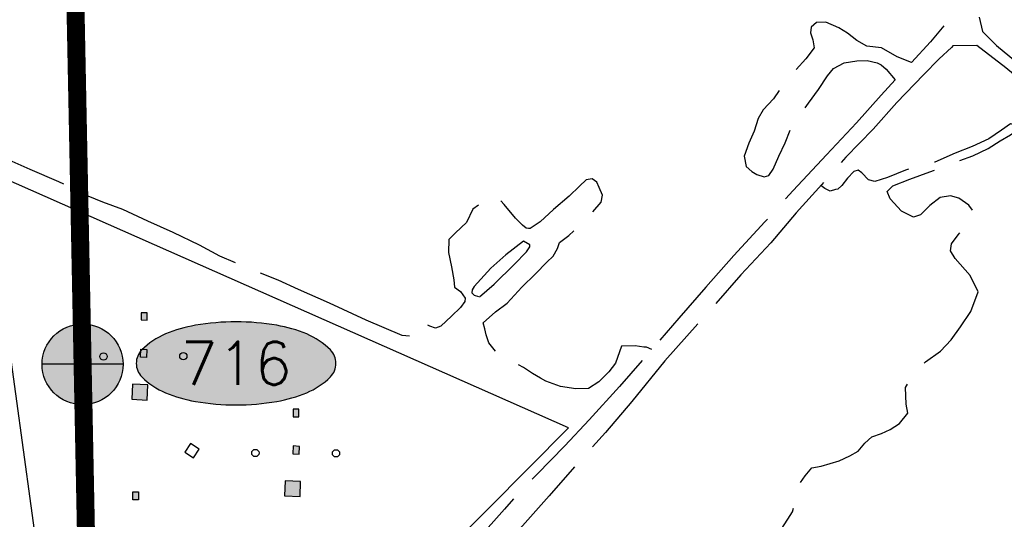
# Model space of a CAD drawing. Header units: feet. Extents: x 30669 to 99318, y 4696 to 26220.
# Tile 48 of 128: x 78664 to 79757, y 17162 to 17718. Entities that reach past the tile are written whole.
import ezdxf
from ezdxf.enums import TextEntityAlignment as Align

# ---------------------------------------------------------------- set-up
doc = ezdxf.new("R2010")
doc.units = ezdxf.units.FT
doc.header["$LTSCALE"] = 600
doc.header["$MEASUREMENT"] = 0
doc.linetypes.add('2_DASH2', pattern=[1.2500000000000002, 1, -0.05, 0.05, -0.05, 0.05, -0.05])
doc.linetypes.add('AERO5', pattern=[0.35, 0.3, -0.05])
doc.layers.get('0').update_dxf_attribs({"linetype": 'CONTINUOUS'})
for name, color, linetype in [('ALAImisc', 253, 'CONTINUOUS'), ('ELIF', 253, 'CONTINUOUS'), ('ELIST', 2, 'CONTINUOUS'), ('ELIST-H', 2, 'CONTINUOUS'), ('ELRGOV', 1, 'CONTINUOUS'), ('ELRP-AirportBoundary', 4, '2_DASH2'), ('ELYSC', 251, 'CONTINUOUS'), ('ELYSU', 251, 'CONTINUOUS'), ('EMASK', 155, 'CONTINUOUS'), ('ESRP', 2, 'CONTINUOUS')]:
    doc.layers.add(name, color=color, linetype=linetype)
doc.styles.add('L80', font='simplex', dxfattribs={"height": 48})

# ---------------------------------------------------------------- blocks, each defined once
blk = doc.blocks.new('MISC-OBJECT')
blk.add_circle((0, 0), 0.5400000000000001)
blk = doc.blocks.new('Ovalid')
at = {"layer": 'EMASK'}
h = blk.add_hatch(color=256, dxfattribs=at)
edge = h.paths.add_edge_path()
edge.add_arc((0.1493179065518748, 0), 0.0354820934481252, 0, 44.83083950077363)
edge.add_arc((0.0787616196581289, -0.0701408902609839), 0.1349704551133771, 44.83083950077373, 67.38013505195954)
edge.add_arc((0.0313269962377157, -0.1839839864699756), 0.2583004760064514, 67.38013505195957, 80.20784530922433)
edge.add_arc((-1e-16, -0.3654961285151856), 0.4424961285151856, 80.2078453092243, 89.99999999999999)
edge.add_arc((-1e-16, -0.365496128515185), 0.4424961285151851, 89.99999999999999, 99.79215469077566)
edge.add_arc((-0.0313269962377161, -0.1839839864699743), 0.25830047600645, 99.79215469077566, 112.6198649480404)
edge.add_arc((-0.0787616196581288, -0.0701408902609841), 0.1349704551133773, 112.6198649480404, 135.1691604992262)
edge.add_arc((-0.1493179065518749, 0), 0.0354820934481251, 135.1691604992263, 180.0000000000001)
edge.add_arc((-0.1493179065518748, 0), 0.0354820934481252, 180, 224.8308395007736)
edge.add_arc((-0.0787616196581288, 0.0701408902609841), 0.1349704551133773, 224.8308395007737, 247.3801350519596)
edge.add_arc((-0.0313269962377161, 0.1839839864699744), 0.2583004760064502, 247.3801350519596, 260.2078453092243)
edge.add_arc((1e-16, 0.3654961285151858), 0.4424961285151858, 260.2078453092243, 270)
edge.add_arc((1e-16, 0.3654961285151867), 0.4424961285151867, 270, 279.7921546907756)
edge.add_arc((0.0313269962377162, 0.1839839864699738), 0.2583004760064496, 279.7921546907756, 292.6198649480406)
edge.add_arc((0.0787616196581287, 0.0701408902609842), 0.1349704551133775, 292.6198649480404, 315.1691604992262)
edge.add_arc((0.1493179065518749, -1e-16), 0.0354820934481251, 315.1691604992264, 360.0000000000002)
blk.add_lwpolyline([(0.1848, 0, 0.1981451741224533), (0.1744815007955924, 0.0250154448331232, 0.0987085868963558), (0.130673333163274, 0.0544472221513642, 0.0560299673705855), (0.0752573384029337, 0.070553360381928, 0.0427523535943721), (0, 0.077, 0.0427523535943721), (-0.0752573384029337, 0.070553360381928, 0.0560299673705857), (-0.1306733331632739, 0.0544472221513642, 0.0987085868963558), (-0.1744815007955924, 0.0250154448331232, 0.1981451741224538), (-0.1848, 0, 0.1981451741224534), (-0.1744815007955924, -0.0250154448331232, 0.0987085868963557), (-0.130673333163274, -0.0544472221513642, 0.0560299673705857), (-0.0752573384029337, -0.070553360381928, 0.0427523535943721), (0, -0.077, 0.042752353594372), (0.0752573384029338, -0.070553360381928, 0.0560299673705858), (0.1306733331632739, -0.0544472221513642, 0.0987085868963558), (0.1744815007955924, -0.0250154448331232, 0.1981451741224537)], format="xyb", close=True)
at = {"style": 'L80'}
blk.add_attdef('ID', text='', height=0.08, dxfattribs=at).set_placement((0, 0), align=Align.MIDDLE)
blk = doc.blocks.new('FND-PRIMARY')
at = {"layer": 'EMASK', "linetype": 'ByBlock'}
h = blk.add_hatch(color=256, dxfattribs=at)
edge = h.paths.add_edge_path()
edge.add_arc((0, 0), 0.075, 0, 360)
at = {"layer": 'ESRP'}
for p, q in [((0, 0.0750000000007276), (0, -0.0750000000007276)), ((0.0749999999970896, 0), (-0.0749999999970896, 0))]:
    blk.add_line(p, q, dxfattribs=at)
at = {"layer": 'ESRP', "color": 0, "linetype": 'ByBlock'}
blk.add_circle((0, 0), 0.075, dxfattribs=at)

msp = doc.modelspace()

# ---------------------------------------------------------------- hatches: boundary and pattern name
at = {"layer": 'ELIST-H'}
h = msp.add_hatch(color=256, dxfattribs=at)
h.paths.add_polyline_path([(80251.69420450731, 22785.74721465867), (80269.83317439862, 22785.74612191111), (80269.83311504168, 22779.3021328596), (80251.69414591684, 22779.30222560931)])
h.paths.add_polyline_path([(80004.3493717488, 21959.16498420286), (80011.39245175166, 21965.56637325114), (80017.59667487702, 21958.74014171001), (80010.55359487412, 21952.33875266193)])
h.paths.add_polyline_path([(79978.57647696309, 23122.50423922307), (79967.56390761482, 23102.40283011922), (79976.98284833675, 23097.24206047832), (79987.99641768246, 23117.34347034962)])
h.paths.add_polyline_path([(80152.56760647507, 22986.30287157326), (80150.98668339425, 22970.55468633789), (80160.76941999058, 22969.5721884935), (80162.35034307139, 22985.32037372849)])
h.paths.add_polyline_path([(80133.40093055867, 22941.57725268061), (80131.60744433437, 22921.34691211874), (80142.67817797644, 22920.3654017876), (80144.47166419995, 22940.59574234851)])
h.paths.add_polyline_path([(80136.988030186, 22967.52495866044), (80135.06604853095, 22945.33252292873), (80144.5456616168, 22944.51179240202), (80146.46764327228, 22966.70422813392)])
h.paths.add_polyline_path([(80343.71108123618, 22815.70171341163), (80443.49473908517, 22817.23021549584), (80443.92320122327, 22789.23659175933), (80438.5802732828, 22789.15449544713), (80438.77603374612, 22776.42366725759), (80421.9822601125, 22776.1657918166), (80421.7696524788, 22790.00160520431), (80344.12369926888, 22788.80907564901)])
h.paths.add_polyline_path([(80149.09660128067, 22806.32651738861), (80148.58274826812, 22783.96316156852), (80158.24190168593, 22783.74156767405), (80158.75475470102, 22806.10492272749)])
h.paths.add_polyline_path([(80173.03669315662, 22785.28490829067), (80249.17614204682, 22785.8342838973), (80248.96018971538, 22815.77106725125), (80172.8207408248, 22815.22169164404)])
h.paths.add_polyline_path([(79872.22236064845, 22585.52861304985), (79874.90902975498, 22565.08570781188), (79886.79881102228, 22566.64882110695), (79884.11114191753, 22587.09172557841)])
h.paths.add_polyline_path([(79999.84852315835, 22809.36908285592), (80074.19479697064, 22811.45508100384), (80075.10156404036, 22779.14983134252), (80000.75529099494, 22777.06283319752)])
h.paths.add_polyline_path([(79547.31152591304, 23723.36956082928), (79606.42171956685, 23720.3768860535), (79609.22033203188, 23775.65593745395), (79582.42033775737, 23777.01238743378), (79581.56037063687, 23760.0157570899), (79549.24917202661, 23761.65098112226)])
h.paths.add_polyline_path([(79881.69317777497, 23090.50301284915), (79833.8915635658, 23077.06338601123), (79844.5255435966, 23039.24160367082), (79858.70846187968, 23043.22947099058), (79862.69632919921, 23029.0465527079), (79881.60621998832, 23034.3640419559), (79874.93002837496, 23058.10588277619), (79889.63983197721, 23062.24215380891)])
h.paths.add_polyline_path([(79708.45227486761, 22977.28938122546), (79726.37602566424, 22961.92314968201), (79733.5466003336, 22970.28763313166), (79715.62185030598, 22985.65286391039)])
h.paths.add_polyline_path([(79717.23916956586, 22917.41022034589), (79716.97833802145, 22866.32410752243), (79677.37525022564, 22866.52674326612), (79677.49608518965, 22890.21879549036), (79681.85109513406, 22890.19613453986), (79681.99308940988, 22917.59319666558)])
h.paths.add_polyline_path([(79727.4320066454, 22821.08319959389), (79748.1302444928, 22816.81407633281), (79744.54059568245, 22799.40835382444), (79723.84235860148, 22803.67647708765)])
h.paths.add_polyline_path([(79610.57601141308, 22805.68563171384), (79627.47721031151, 22814.51857488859), (79633.70433514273, 22802.6033695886), (79616.80313624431, 22793.77042641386)])
h.paths.add_polyline_path([(79625.63920438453, 22776.7062301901), (79606.4271359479, 22699.88563125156), (79574.67510198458, 22707.82627324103), (79593.88617042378, 22784.64687141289)])
h.paths.add_polyline_path([(79120.33809042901, 22412.78043386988), (79112.90899612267, 22375.09580223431), (79153.57507327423, 22367.07899482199), (79158.21003895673, 22390.590508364), (79160.90344143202, 22390.05957431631), (79163.69757005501, 22404.23269240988)])
h.paths.add_polyline_path([(79525.24179494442, 21998.80758209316), (79529.08226008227, 21985.14954990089), (79537.80236548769, 21987.60123147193), (79533.96290034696, 22001.25926443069)])
h.paths.add_polyline_path([(79581.49274268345, 22003.96770120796), (79601.5516014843, 22008.02007353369), (79605.67122973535, 21987.62726686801), (79585.61237093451, 21983.57489454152)])
h.paths.add_polyline_path([(79541.58671540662, 21985.83213597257), (79575.21775555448, 21994.83490572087), (79581.139706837, 21972.7124838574), (79547.50866668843, 21963.7097141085)])
h.paths.add_polyline_path([(79364.85496471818, 22001.55160792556), (79351.11120732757, 21984.31009992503), (79360.65402312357, 21976.70342943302), (79374.39778051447, 21993.94493743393)])
h.paths.add_polyline_path([(79307.23896894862, 22006.89142430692), (79303.56745679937, 21989.30763933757), (79321.55530601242, 21985.55143713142), (79325.22681816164, 22003.13522210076)])
h.paths.add_polyline_path([(79123.80094995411, 21935.58890299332), (79147.99737597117, 21907.58950229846), (79140.62127526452, 21901.21585787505), (79116.4268484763, 21929.21626010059)])
h.paths.add_polyline_path([(79216.02470692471, 21875.70371363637), (79248.28632728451, 21822.6515393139), (79235.96509279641, 21815.15910533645), (79203.70447243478, 21868.21128042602)])
h.paths.add_polyline_path([(79415.61786002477, 21685.93906658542), (79395.98481789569, 21669.0820425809), (79403.54555675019, 21660.27585446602), (79423.17859887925, 21677.13287847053)])
h.paths.add_polyline_path([(79645.60316710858, 21554.59862169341), (79633.90901091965, 21547.0026686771), (79639.79995448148, 21537.93320077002), (79651.49410990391, 21545.5301537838)])
h.paths.add_polyline_path([(79585.46714254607, 21527.37456151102), (79566.73034391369, 21520.63220740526), (79572.9455767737, 21503.35900212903), (79591.68237540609, 21510.1013562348)])
h.paths.add_polyline_path([(79561.30930050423, 21507.65807319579), (79555.07455177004, 21461.69437139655), (79528.01878392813, 21465.36462132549), (79534.25353266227, 21511.32832312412)])
h.paths.add_polyline_path([(79591.09362864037, 21443.25401888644), (79612.13173879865, 21409.15220710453), (79593.79844154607, 21397.84217015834), (79572.7613306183, 21431.94498270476)])
h.paths.add_polyline_path([(79617.21085004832, 21401.17011490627), (79638.37645487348, 21369.03139752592), (79622.94027539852, 21358.86557986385), (79601.77467057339, 21391.00429724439)])
h.paths.add_polyline_path([(79661.33698347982, 21364.37800943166), (79620.83334585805, 21343.12699132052), (79630.34022133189, 21325.00831120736), (79670.84285818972, 21346.26032854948)])
h.paths.add_polyline_path([(79657.66140995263, 21296.00730799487), (79684.20454001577, 21259.25872145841), (79663.32313908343, 21244.17673730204), (79636.78100901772, 21280.92532460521)])
h.paths.add_polyline_path([(79701.82843850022, 21233.26627814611), (79728.67076415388, 21196.26192144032), (79707.27569944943, 21180.74254420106), (79680.43337379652, 21217.74690090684)])
h.paths.add_polyline_path([(79792.65603103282, 21322.28676429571), (79821.92903722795, 21260.91231278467), (79832.06131463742, 21265.74507301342), (79826.88901006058, 21276.58808887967), (79829.86091835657, 21278.00536504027), (79808.60678359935, 21322.57399333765), (79804.21839531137, 21320.48163230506), (79801.37482844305, 21326.44444195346)])
h.paths.add_polyline_path([(79815.056876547, 21255.92005237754), (79830.54776053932, 21228.64697585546), (79841.74986320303, 21235.00955371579), (79826.2589792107, 21262.28263023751)])
h.paths.add_polyline_path([(79773.57136374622, 21229.2912906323), (79747.27928805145, 21204.66717436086), (79727.61522316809, 21225.66406198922), (79753.90829962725, 21250.28717902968)])
h.paths.add_polyline_path([(79747.06297467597, 21171.16506566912), (79771.6440095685, 21134.54497456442), (79750.98967426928, 21120.68116242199), (79726.40863937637, 21157.30125352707)])
h.paths.add_polyline_path([(79792.12737236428, 21104.02773133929), (79821.27363259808, 21069.71213648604), (79802.0491847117, 21053.38342485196), (79772.90292447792, 21087.69901970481)])
h.paths.add_polyline_path([(79839.58099227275, 21045.72521376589), (79868.30156224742, 21009.70229544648), (79847.79213417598, 20993.3505986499), (79819.07156420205, 21029.37351696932)])
h.paths.add_polyline_path([(79891.51633148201, 20979.95314509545), (79916.43742495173, 20949.7773037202), (79897.98414112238, 20934.53718148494), (79873.06304688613, 20964.71402285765)])
h.paths.add_polyline_path([(79945.15865088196, 20924.63736733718), (79967.64731510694, 20889.80966894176), (79946.81266510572, 20876.35671785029), (79924.32400088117, 20911.18441624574)])
h.paths.add_polyline_path([(80013.09366572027, 20803.16866073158), (80020.43363017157, 20787.54731497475), (80029.86821509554, 20791.98054096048), (80027.44927288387, 20797.12767756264), (80037.46764562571, 20801.83635067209), (80032.67583623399, 20812.03265936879), (80024.68772816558, 20808.2785412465), (80024.5575153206, 20808.55644093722)])
h.paths.add_polyline_path([(79972.05064882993, 20974.14290112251), (80009.81794505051, 20929.3269339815), (79997.84170320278, 20919.23476894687), (79960.07540621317, 20964.05173685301)])
h.paths.add_polyline_path([(80041.86653181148, 20897.18756064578), (80004.05143841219, 20870.00361397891), (80019.2626361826, 20848.84331259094), (80057.07772958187, 20876.0272592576)])
h.paths.add_polyline_path([(80013.9078078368, 20843.41421627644), (79981.94001054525, 20823.65674009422), (79996.72432616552, 20799.73511612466), (80028.69212422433, 20819.49159230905)])
h.paths.add_polyline_path([(80134.89346669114, 20728.81317218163), (80071.89588583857, 20687.97394125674), (80048.0757541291, 20724.71861553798), (80111.07333498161, 20765.55784646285)])
h.paths.add_polyline_path([(80222.67290207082, 20592.40470589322), (80187.88784826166, 20572.98806912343), (80172.42062993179, 20600.69716304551), (80207.2056837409, 20620.11379981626)])
h.paths.add_polyline_path([(79549.40271701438, 20420.67479883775), (79567.1936933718, 20348.9305616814), (79603.91164976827, 20358.03569801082), (79586.12067341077, 20429.77993516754)])
h.paths.add_polyline_path([(79744.00767108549, 20288.56922893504), (79744.6463949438, 20269.36375141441), (79760.22797124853, 20269.88169701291), (79759.58924739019, 20289.08717453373)])
h.paths.add_polyline_path([(79736.49788006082, 20320.92041594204), (79731.63630134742, 20366.03161157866), (79755.43229473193, 20368.59585172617), (79755.13014328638, 20371.40261527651), (79770.98380812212, 20373.10876745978), (79773.91267109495, 20345.89105947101), (79764.00350576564, 20344.824463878), (79766.23237526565, 20324.12120808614)])
h.paths.add_polyline_path([(79918.14856695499, 20440.91848381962), (79836.16225798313, 20440.19962568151), (79836.43618082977, 20408.99688893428), (79864.79394173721, 20409.2456305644), (79864.86078770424, 20401.62069482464), (79895.92452553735, 20401.8935111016), (79895.85661900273, 20409.59744589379), (79918.4224284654, 20409.79574688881)])
h.paths.add_polyline_path([(79916.57083013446, 20461.44723913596), (79929.33205639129, 20462.42802156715), (79930.18456331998, 20451.33069412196), (79917.42333706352, 20450.34991169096)])
h.paths.add_polyline_path([(79245.39819431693, 20912.44287786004), (79236.47786999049, 20905.06005119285), (79244.02284655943, 20895.94385152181), (79252.94317088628, 20903.32667818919)])
h.paths.add_polyline_path([(79217.44493561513, 20949.3623829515), (79179.58719762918, 20919.10640882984), (79203.53513155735, 20889.14082096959), (79241.39287030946, 20919.3957950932)])
h.paths.add_polyline_path([(78981.13103414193, 20919.76125025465), (78976.04755113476, 20855.18846288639), (79009.47251159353, 20852.55709448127), (79007.81169286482, 20831.45585712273), (79051.41725023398, 20828.02329560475), (79053.5851279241, 20855.56791073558), (79024.55342573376, 20857.85264806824), (79025.93001445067, 20875.34167366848), (79010.40910394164, 20876.56377161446), (79013.60893927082, 20917.20415560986)])
h.paths.add_polyline_path([(78709.36354897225, 21050.12266218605), (78695.57780295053, 21040.69210866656), (78703.44961195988, 21029.18516365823), (78717.2353579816, 21038.61571717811)])
h.paths.add_polyline_path([(78744.27631584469, 21075.13038733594), (78694.98041100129, 21041.2046497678), (78675.55380153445, 21069.43270711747), (78690.55985778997, 21079.76019472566), (78703.01771422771, 21061.65977711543), (78737.305562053, 21085.25902553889)])
h.paths.add_polyline_path([(78515.4915775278, 20729.6635661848), (78490.13829563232, 20700.08917813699), (78482.37120413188, 20706.74721170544), (78487.23684345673, 20712.42393253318), (78476.78099010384, 20721.38590068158), (78498.0359416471, 20746.18315466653), (78505.80503390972, 20739.52412263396), (78505.03572340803, 20738.62653433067)])
h.paths.add_polyline_path([(78503.97240203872, 20774.2636582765), (78517.54349063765, 20761.07508580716), (78510.15333377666, 20753.47043270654), (78496.5822451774, 20766.65900517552)])
h.paths.add_polyline_path([(78496.41974879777, 20799.91382385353), (78529.40856691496, 20770.0791674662), (78522.5064296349, 20762.44788857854), (78489.51861074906, 20792.28354572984)])
h.paths.add_polyline_path([(78070.6900115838, 20134.03055052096), (78112.17421247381, 20138.89334839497), (78115.57444446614, 20109.88900485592), (78074.09024434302, 20105.02520698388)])
h.paths.add_polyline_path([(80270.411147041, 20460.24653254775), (80289.57222755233, 20424.88328378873), (80281.9144223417, 20420.73341958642), (80286.24353991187, 20412.74475237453), (80270.31118621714, 20404.11155167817), (80246.81998813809, 20447.46346688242)])
h.paths.add_polyline_path([(80172.57273579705, 20195.596940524), (80189.90593221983, 20161.27773125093), (80183.33123112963, 20157.95540737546), (80165.99803470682, 20192.27461664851)])
h.paths.add_polyline_path([(79019.16472036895, 20100.14310492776), (79009.23023443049, 20044.93477561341), (79056.49804110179, 20036.42826421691), (79065.7210982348, 20091.76662005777)], flags=17)
h.paths.add_polyline_path([(78920.79270964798, 20087.74535102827), (78913.30309282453, 20048.46227375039), (78937.96990843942, 20043.75897097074), (78945.45952526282, 20083.04204824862)], flags=17)
h.paths.add_polyline_path([(78654.47030650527, 20038.59792651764), (78694.0040052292, 20033.16102523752), (78698.91497309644, 20071.92608161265), (78682.60328761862, 20074.16954232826), (78681.52705505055, 20066.36081633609), (78658.72288072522, 20069.50034206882)], flags=17)
h.paths.add_polyline_path([(78667.08803426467, 20153.03573237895), (78661.9482290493, 20127.88428863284), (78675.71840670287, 20125.07105264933), (78680.65467906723, 20150.38902635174)], flags=17)
h.paths.add_polyline_path([(78669.08991674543, 20181.96647834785), (78698.15952411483, 20161.5417673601), (78687.48311290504, 20146.34293757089), (78658.41350553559, 20166.76764855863)], flags=17)
h.paths.add_polyline_path([(78684.69469424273, 20108.58220287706), (78687.44819757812, 20128.23818869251), (78678.34579835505, 20129.51473325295), (78675.59229501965, 20109.85874743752)], flags=17)
h.paths.add_polyline_path([(78722.15257609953, 20136.24328744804), (78719.56349206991, 20113.64383187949), (78742.10377224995, 20111.06011645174), (78744.69279007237, 20133.66285218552)], flags=17)
h.paths.add_polyline_path([(78719.00568630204, 20188.75270694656), (78730.32581020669, 20204.25002012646), (78716.99009680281, 20213.989430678), (78705.66997289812, 20198.49211749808)], flags=17)
h.paths.add_polyline_path([(78782.17210667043, 20207.40977740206), (78772.65347194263, 20194.6790349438), (78782.53892553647, 20187.28516919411), (78792.05756026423, 20200.01591165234)], flags=17)
h.paths.add_polyline_path([(78784.15817727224, 20187.86258157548), (78775.10268936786, 20175.92218468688), (78785.54344215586, 20168.00464239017), (78794.54476204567, 20180.19005856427)], flags=17)
h.paths.add_polyline_path([(78742.90003052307, 20096.64742581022), (78740.31369700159, 20074.07427777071), (78714.66853253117, 20077.01207463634), (78715.65651312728, 20085.61642422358), (78716.71235928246, 20085.4933494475), (78718.31392616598, 20099.46549427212)], flags=17)
h.paths.add_polyline_path([(83136.4289282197, 21835.38857840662), (83173.27384996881, 21813.23586540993), (83158.89620871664, 21789.32288278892), (83122.05128696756, 21811.47559578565)])
h.paths.add_polyline_path([(83214.86668501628, 21805.53276801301), (83236.6646683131, 21802.89748514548), (83234.51132595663, 21785.08886454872), (83212.71334265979, 21787.72414741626)])
h.paths.add_polyline_path([(82263.61717143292, 22332.64054036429), (82255.01909573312, 22257.11007703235), (82293.08535277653, 22252.77727003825), (82301.6824284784, 22328.30773260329)])
h.paths.add_polyline_path([(82210.51796645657, 22286.07190835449), (82207.90204116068, 22261.19894514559), (82230.81985014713, 22258.78852047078), (82233.435775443, 22283.66148368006)])
h.paths.add_polyline_path([(82135.95110085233, 22158.24295560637), (82133.84224301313, 22085.02246365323), (82097.52650287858, 22086.06861838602), (82099.63536071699, 22159.28911033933)])
h.paths.add_polyline_path([(82776.53718383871, 22178.88206135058), (82774.43749995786, 22160.21448335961), (82757.49206752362, 22162.12048794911), (82759.59175140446, 22180.78806594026)])
h.paths.add_polyline_path([(82846.71135114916, 22156.33490274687), (82804.00960068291, 22163.93015011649), (82801.0493646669, 22147.28890887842), (82780.47959421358, 22150.94813167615), (82777.21467072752, 22132.59565975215), (82797.17235901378, 22129.04496748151), (82795.43285753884, 22119.26865047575), (82837.45951908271, 22111.79088531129), (82838.78978338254, 22119.26889247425), (82844.95561414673, 22118.17162172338), (82847.98854254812, 22135.21391801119), (82843.10688517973, 22136.08217373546)])
h.paths.add_polyline_path([(82471.83347380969, 22190.920422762), (82553.29554805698, 22193.25087621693), (82555.2365560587, 22125.41348013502), (82509.88762843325, 22124.11571307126), (82509.71808993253, 22130.03557298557), (82492.12250598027, 22129.53208321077), (82491.95399124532, 22135.42094396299), (82473.43842933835, 22134.89074888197)])
h.paths.add_polyline_path([(82468.98312932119, 22274.85009419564), (82532.34994124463, 22276.25867548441), (82533.04907012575, 22244.78626520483), (82469.68225743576, 22243.37868391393)])
h.paths.add_polyline_path([(82673.0543141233, 22828.47461219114), (82743.93076687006, 22830.33495039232), (82744.69613294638, 22801.16158697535), (82673.81967943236, 22799.30224877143)])
h.paths.add_polyline_path([(82585.18786485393, 22834.47323425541), (82589.03815099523, 22823.65720474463), (82579.24084160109, 22820.16969904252), (82575.39055545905, 22830.98572855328)])
h.paths.add_polyline_path([(82452.67259739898, 22948.58943936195), (82464.19379902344, 22936.56229325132), (82455.05652481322, 22927.81030258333), (82443.53632241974, 22939.8384494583)])
h.paths.add_polyline_path([(82321.81844128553, 23031.25397171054), (82323.21343682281, 22890.3942815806), (82279.30284499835, 22889.95961582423), (82277.90884945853, 23030.81930672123)])
h.paths.add_polyline_path([(78770.9851636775, 16765.79781145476), (78790.54687849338, 16764.46329552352), (78791.46119274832, 16779.8063624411), (78771.88973383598, 16780.97332511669)])
h.paths.add_polyline_path([(78780.42084009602, 17113.48615191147), (78797.93398604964, 17112.68455025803), (78797.1280089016, 17095.06302643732), (78779.61486294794, 17095.86462809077)])
h.paths.add_polyline_path([(78796.15031631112, 17142.85148893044), (78796.15848459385, 17151.22604579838), (78789.20483513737, 17151.23336028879), (78789.19666685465, 17142.85880342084)])
h.paths.add_polyline_path([(78795.50796961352, 17192.88470414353), (78795.57374673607, 17184.09817059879), (78789.251279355, 17184.04931339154), (78789.18543602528, 17192.8391271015)])
h.paths.add_polyline_path([(78805.05299039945, 17295.02705237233), (78805.95888362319, 17311.92538106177), (78788.80430480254, 17312.84579111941), (78787.8984777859, 17295.94418226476)])
h.paths.add_polyline_path([(78797.80272517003, 17342.5707746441), (78798.03252996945, 17351.50766030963), (78804.72373019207, 17351.33425494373), (78804.49392539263, 17342.39736927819)])
h.paths.add_polyline_path([(78798.35603816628, 17392.05714188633), (78798.2881044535, 17384.04234387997), (78804.93099890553, 17383.98609756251), (78804.99893261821, 17392.00089556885)])
h.paths.add_polyline_path([(78967.41413587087, 17284.83360026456), (78967.37637989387, 17276.46172769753), (78973.4378244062, 17276.43640486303), (78973.47564659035, 17284.80499726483)])
h.paths.add_polyline_path([(78967.32699236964, 17243.9541763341), (78966.6858787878, 17235.2354123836), (78973.79753020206, 17234.71609127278), (78974.34666674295, 17243.43956175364)])
h.paths.add_polyline_path([(78958.42854112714, 17205.37443786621), (78957.63533505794, 17188.58339171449), (78975.07678082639, 17187.75737234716), (78975.48567790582, 17204.56691358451)])
h.paths.add_polyline_path([(78921.83963195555, 17118.24055081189), (78932.33102307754, 17114.6424866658), (78935.16430925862, 17124.98061837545), (78925.31390469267, 17128.3619151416)])
h.paths.add_polyline_path([(79714.93274481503, 18055.82531288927), (79682.76061179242, 18017.79636334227), (79735.10845305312, 17973.50916818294), (79755.30214098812, 17997.76671276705), (79718.22465652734, 18029.13439335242), (79730.01282183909, 18043.06603276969)])
h.paths.add_polyline_path([(80106.14574893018, 16637.86650069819), (80138.46872834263, 16614.44581509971), (80150.99634921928, 16631.7362298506), (80135.8139922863, 16642.73456070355), (80137.51564431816, 16645.08236560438), (80124.02496866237, 16654.85802640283), (80122.44143859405, 16652.67339926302), (80118.78827781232, 16655.31674683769)])
h.paths.add_polyline_path([(80213.77825291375, 17943.89767131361), (80200.37144445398, 17928.22041724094), (80207.08649995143, 17922.47550371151), (80208.47486946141, 17924.24928551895), (80216.21501023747, 17917.62921247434), (80228.15062037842, 17931.73446601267)])
edge = h.paths.add_edge_path(flags=17)
edge.add_line((78780.22770384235, 20205.87088520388), (78783.49001563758, 20210.08147536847))
edge.add_line((78783.49001563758, 20210.08147536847), (78780.2277038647, 20205.87088518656))
edge.add_line((78780.2277038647, 20205.87088518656), (78770.60675192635, 20213.32915668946))
edge.add_line((78770.60675192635, 20213.32915668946), (78773.86933540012, 20217.54009754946))
edge = h.paths.add_edge_path(flags=17)
edge.add_line((78778.73276848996, 20183.20163209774), (78782.05595539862, 20187.64640869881))
edge.add_line((78782.05595539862, 20187.64640869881), (78778.73276865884, 20183.20163197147))
edge.add_line((78778.73276865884, 20183.20163197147), (78769.68695951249, 20189.96598937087))
edge.add_line((78769.68695951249, 20189.96598937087), (78773.01086207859, 20194.41172351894))
h.paths.add_polyline_path([(78778.73276848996, 20183.20163209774), (78782.05595539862, 20187.64640869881)], flags=16)
edge = h.paths.add_edge_path()
edge.add_line((78784.41742378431, 20168.85853657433), (78780.38323328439, 20163.53609119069))
edge.add_line((78780.38323328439, 20163.53609119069), (78771.51876012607, 20170.25816766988))
edge.add_line((78771.51876012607, 20170.25816766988), (78775.55301066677, 20175.58069226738))
edge.add_line((79062.55524367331, 20072.77148821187), (79071.67104753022, 20071.25263251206))
edge.add_line((79071.67104753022, 20071.25263251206), (79064.67847666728, 20029.29203787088))
edge.add_line((79064.67847666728, 20029.29203787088), (79010.46472968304, 20039.04970845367))
edge.add_line((79010.46472968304, 20039.04970845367), (79011.45358263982, 20044.53465260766))
edge.add_line((78937.11975264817, 20043.92107296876), (78936.97173345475, 20043.1383089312))
edge.add_line((78936.97173345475, 20043.1383089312), (78913.79718857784, 20047.55670768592))
edge.add_line((78913.79718857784, 20047.55670768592), (78913.94527491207, 20048.33982678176))
edge.add_line((78655.01055436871, 20042.52377545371), (78649.20002900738, 20043.32192107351))
edge.add_line((78649.20002900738, 20043.32192107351), (78650.56518568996, 20053.23663973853))
edge.add_line((78650.56518568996, 20053.23663973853), (78656.37496272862, 20052.43859690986))
edge.add_line((78780.12276263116, 20227.41150385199), (78772.99546163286, 20218.21758543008))
edge.add_line((78772.99546163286, 20218.21758543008), (78785.92008924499, 20208.19751285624))
edge.add_line((78785.92008924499, 20208.19751285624), (78796.77432746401, 20223.52791048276))
edge.add_line((78796.77432746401, 20223.52791048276), (78791.74489555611, 20227.42702803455))
h.paths.add_polyline_path([(82333.12815177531, 22928.94081748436), (82388.27088242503, 22928.98309565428), (82388.25708177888, 22946.98305436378), (82333.11435112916, 22946.94077619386)], flags=9)

# ---------------------------------------------------------------- linework, layer by layer
at = {"layer": 'ELIF', "linetype": 'Continuous', "elevation": -54.68164916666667, "flags": 128}
msp.add_lwpolyline([(78523.92089485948, 16621.43166764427), (78756.65692999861, 16559.87003192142), (78819.47034384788, 16809.15703338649), (78828.90991516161, 16815.88759515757), (79272.90909130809, 17264.00938727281), (78624.31954528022, 17550.99839037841), (78684.46961288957, 17115.28053107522), (78531.33768643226, 17002.17932512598)], dxfattribs=at)
at = {"layer": 'ELIST', "linetype": 'Continuous', "elevation": -54.68164916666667, "flags": 128}
for points in [[(78798.35603816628, 17392.05714188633), (78798.2881044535, 17384.04234387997), (78804.93099890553, 17383.98609756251), (78804.99893261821, 17392.00089556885), (78798.35603816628, 17392.05714188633)], [(78797.80272517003, 17342.5707746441), (78798.03252996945, 17351.50766030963), (78804.72373019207, 17351.33425494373), (78804.49392539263, 17342.39736927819), (78797.80272517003, 17342.5707746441)], [(78805.05299039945, 17295.02705237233), (78805.95888362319, 17311.92538106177), (78788.80430480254, 17312.84579111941), (78787.8984777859, 17295.94418226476), (78805.05299039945, 17295.02705237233)], [(78967.41413587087, 17284.83360026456), (78967.37637989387, 17276.46172769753), (78973.4378244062, 17276.43640486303), (78973.47564659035, 17284.80499726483), (78967.41413587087, 17284.83360026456)], [(78967.32699236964, 17243.9541763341), (78966.6858787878, 17235.2354123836), (78973.79753020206, 17234.71609127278), (78974.34666674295, 17243.43956175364), (78967.32699236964, 17243.9541763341)], [(78958.42854112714, 17205.37443786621), (78957.63533505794, 17188.58339171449), (78975.07678082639, 17187.75737234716), (78975.48567790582, 17204.56691358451), (78958.42854112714, 17205.37443786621)], [(78795.50796961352, 17192.88470414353), (78795.57374673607, 17184.09817059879), (78789.251279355, 17184.04931339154), (78789.18543602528, 17192.8391271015), (78795.50796961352, 17192.88470414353)]]:
    msp.add_lwpolyline(points, close=True, dxfattribs=at)
at = {"layer": 'ELRGOV'}
for p in [(78720.26853, 17994.40899), (78760.12257, 16015.06566)]:
    msp.add_line(p, (78733.39912999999, 17334.73914), dxfattribs=at)
at = {"layer": 'ELRP-AirportBoundary', "flags": 128}
msp.add_lwpolyline([(91849.47364807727, 9324.515273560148, 20, 20, 0), (91797.37471854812, 12309.26791453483, 20, 20, 0), (89408.5914, 12257.41713, 20, 20, 0), (88412.24095412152, 12245.80548678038, 20, 20, 0), (88090.62590999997, 12231.58462, 20, 20, 0), (88083.39044, 12561.41736, 20, 20, 0), (88076.15624, 12891.34578, 20, 20, 0), (86754.41553, 12865.12224, 20, 20, 0), (86735.22201884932, 13533.92437262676, 20, 20, 0), (86711.89149, 14843.96522, 20, 20, 0), (86691.50703, 15834.82791, 20, 20, 0), (86684.48015, 16165.10958, 20, 20, 0), (88004.74633, 16190.46948, 20, 20, 0), (87977.22387, 17511.61899, 20, 20, 0), (87957.03438, 18500.62907, 20, 20, 0), (87922.59537, 20143.3893, 20, 20, 0), (85282.77690959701, 20100.80940077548, 20, 20, 0), (85336.80372, 17460.56786, 20, 20, 0), (85362.42431382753, 16139.30002532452, 20, 20, 0), (82722.73868, 16087.20805, 20, 20, 0), (82696.37231352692, 17410.4854671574, 20, 20, 0), (81374.72326000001, 17386.09658, 20, 20, 0), (81348.46332000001, 18703.25113, 20, 20, 0), (80026.37145, 18680.71674, 20, 20, 0), (80000, 20000, 20, 20, 0), (78680.20736, 19973.56384, 20, 20, 0), (78706.74188767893, 18654.1947907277, 20, 20, 0), (78720.26853, 17994.40899, 20, 20, 0), (78733.39912999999, 17334.73914, 20, 20, 0), (78753.09862285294, 16345.32013449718, 20, 20, 0), (78760.12257, 16015.06566, 20, 20, 0), (78764.34413, 15807.06131, 20, 20, 0), (80083.60183, 15833.16918, 20, 20, 0), (80589.9038, 15843.039, 20, 20, 0), (81458.272, 15859.7245, 20, 20, 0), (81623.87609, 15863.67863, 20, 20, 0), (81568.3132, 15618.03477, 20, 20, 0), (81557.77024441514, 15538.70351779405, 20, 20, 0), (81568.1958061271, 15458.32885781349, 20, 20, 0), (81597.09640048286, 15382.60875513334, 20, 20, 0), (81662.38422223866, 15310.6669534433, 20, 20, 0), (81737.87556815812, 15249.51494779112, 20, 20, 0), (81822.93173999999, 15198.64022, 20, 20, 0), (81822.93173999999, 15198.64022, 20, 20, 0), (82247.09524999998, 14992.92879, 20, 20, 0), (82473.10533021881, 14885.53999908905, 20, 20, 0), (82297.13442225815, 14523.69304687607, 20, 20, 0), (82701.93206, 14327.16921, 20, 20, 0), (82505.74318, 13921.84314, 20, 20, 0), (82099.68136, 14118.85568, 20, 20, 0), (81949.26001, 13810.59084, 0, 0, 0)], format="xyseb", dxfattribs=at)
at = {"layer": 'ELYSC', "linetype": 'Continuous', "elevation": -54.68164916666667, "flags": 128}
msp.add_lwpolyline([(78853.12166891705, 17246.67958781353), (78846.94932440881, 17237.24210321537), (78856.68940888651, 17230.8724133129), (78862.84001998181, 17240.41118579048), (78853.12166891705, 17246.67958781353)], close=True, dxfattribs=at)
at = {"layer": 'ELYSU', "linetype": 'AERO5', "elevation": -54.68164916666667, "flags": 128}
for points in [[(79708.11136247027, 17734.20220249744), (79690.98575477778, 17739.54009841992), (79674.04229179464, 17751.13621275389), (79658.79933785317, 17764.16128847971), (79627.25196785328, 17791.26306629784), (79588.44780505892, 17821.52284444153), (79552.51351037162, 17851.20393695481), (79518.88509506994, 17878.49669738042), (79483.2502233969, 17906.3494740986), (79453.05070844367, 17930.0788215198), (79424.56814152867, 17951.82141900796), (79394.29962341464, 17974.41725562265), (79362.60077792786, 17998.29354150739), (79337.18606329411, 18018.42777650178), (79308.61118140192, 18041.65503090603), (79288.24729150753, 18058.18311542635), (79270.60452619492, 18071.74714192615), (79252.75628947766, 18086.38663518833), (79230.64170552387, 18103.97212356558), (79207.55492200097, 18122.73901855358), (79179.26617877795, 18146.09674546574), (79158.76727245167, 18162.64835681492), (79137.3987240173, 18180.99052259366), (79108.05501862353, 18205.72815722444), (79073.90176523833, 18232.36058696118), (79042.10756506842, 18258.19728613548), (79024.85251334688, 18274.98829131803), (79021.49255790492, 18280.04905019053), (79016.60136747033, 18287.41615246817), (79012.16713745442, 18297.86683460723), (78995.91660991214, 18296.10481632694), (78990.5172174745, 18295.52001678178), (78973.41838507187, 18293.67852771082), (79010.14915841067, 18264.38411434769), (79018.36341184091, 18257.83288458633), (79049.6576132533, 18230.75553030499), (79081.57666123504, 18205.07394089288), (79087.23928088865, 18188.22779486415), (79100.42543147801, 18167.3643567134), (79109.94313110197, 18153.80368974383), (79121.25160016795, 18143.86584903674), (79133.05814690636, 18137.05220656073), (79142.77463036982, 18133.80274828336), (79150.32399341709, 18134.6836186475), (79162.07342236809, 18139.15390718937), (79173.19558883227, 18131.29277812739), (79195.61098507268, 18113.59850881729), (79228.20159059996, 18088.94938041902), (79254.09357164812, 18069.88142211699), (79270.56113419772, 18057.63909086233), (79288.3346066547, 18043.93987950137), (79315.3147313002, 18022.49838824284), (79352.06685916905, 17991.64261787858), (79374.55893385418, 17972.58807310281), (79397.8383366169, 17956.63403129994), (79444.78152531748, 17921.45220455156), (79476.84619053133, 17897.49798336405), (79504.4945838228, 17876.60158375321), (79533.18877940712, 17853.47846413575), (79567.51477457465, 17826.09149417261), (79603.23323352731, 17797.83677989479), (79639.10290054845, 17767.1305544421), (79668.83818607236, 17741.36386900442), (79678.22562130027, 17732.30607441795), (79683.28645021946, 17726.74106943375), (79687.08690810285, 17719.72645332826), (79689.75859297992, 17710.92032462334)], [(79654.07909205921, 17670.42508590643), (79638.20098792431, 17676.54946991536), (79620.52870328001, 17686.53606388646), (79604.34841721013, 17688.44746361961), (79593.26448828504, 17694.5767316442), (79582.69495418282, 17702.85920278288), (79573.31462274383, 17708.96378934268), (79558.83820847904, 17715.06396115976), (79548.61900119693, 17714.7690952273), (79542.41055416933, 17709.72153102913), (79541.83312863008, 17703.21250311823), (79544.53657331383, 17695.4341254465), (79546.02680284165, 17686.63368365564), (79536.46050004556, 17674.47624183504), (79521.64654943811, 17657.792698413), (79509.61746386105, 17643.27865196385), (79500.62238598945, 17629.97108824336), (79489.13214896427, 17617.69933902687), (79483.54635234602, 17607.97835822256), (79479.08965135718, 17594.01749664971), (79473.16152215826, 17580.44696783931), (79468.03344078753, 17566.09518238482), (79470.31808579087, 17554.67901089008), (79476.68484790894, 17548.95660089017), (79482.19643019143, 17545.93401316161), (79490.42237012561, 17543.20904338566), (79495.3794873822, 17544.73326996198), (79500.2674531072, 17551.6344818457), (79506.73344465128, 17566.03296080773), (79513.68252301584, 17580.88419314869), (79519.90904977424, 17596.41651977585), (79527.29284513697, 17608.26410804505), (79539.44386724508, 17625.0284442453), (79550.74629637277, 17640.42695522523), (79560.80315359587, 17655.59359087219), (79567.18954624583, 17663.69326169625), (79579.34912718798, 17669.95368413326), (79593.18569357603, 17672.14279653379), (79604.60037357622, 17672.5503925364), (79615.71375562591, 17670.00183720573), (79620.15618411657, 17667.76163746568), (79625.97364752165, 17662.75335221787), (79635.96789692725, 17650.94478130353)], [(79729.1158336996, 17720.72899948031), (79732.94150917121, 17704.66122954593), (79748.26645667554, 17689.19965312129), (79775.62106253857, 17666.60078736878), (79808.25960204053, 17639.57681933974), (79828.24785608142, 17622.63752825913), (79846.46138394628, 17606.1579226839), (79864.7486633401, 17591.38946803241), (79890.10459400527, 17570.9160518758), (79922.91685567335, 17544.22702192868), (79952.60954563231, 17521.05842597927), (79979.87450227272, 17500.78761685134), (80012.11967987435, 17475.2061328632), (80041.13850851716, 17453.72047194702), (80067.96275565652, 17433.010890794), (80094.23203571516, 17411.02016702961), (80119.5924208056, 17389.51316778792), (80143.32527244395, 17367.51390804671), (80167.06239045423, 17346.92906159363), (80189.5179675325, 17328.70728154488), (80213.05970781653, 17308.53524226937), (80228.49509617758, 17295.4057611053), (80241.3365522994, 17284.95413308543), (80247.97057240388, 17279.64730514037), (80256.41804296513, 17273.4254445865), (80264.56152329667, 17267.46981289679), (80272.76816309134, 17261.96174023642), (80278.96166541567, 17257.66984933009), (80283.95342863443, 17254.87631914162), (80288.5269440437, 17251.50664723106), (80296.35477004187, 17245.74481594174), (80309.42394101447, 17236.69242230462), (80329.83511230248, 17222.04887401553), (80354.19395425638, 17206.10349370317), (80368.79949833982, 17200.59659853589), (80381.75305524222, 17194.50834875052), (80396.8465076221, 17188.56501735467), (80404.23095513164, 17186.88626932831), (80412.69209024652, 17186.97829359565), (80419.88721873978, 17189.15148867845), (80429.23199262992, 17191.96202417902)], [(79689.7584970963, 17710.92064066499), (79674.97491068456, 17693.38748323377), (79654.07716465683, 17670.42582932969)], [(79700.33382513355, 17689.32211596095), (79698.25769626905, 17686.85798221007), (79684.54237586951, 17674.27223858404), (79667.35489230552, 17656.50055156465), (79637.8312084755, 17625.77389551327), (79611.36694317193, 17596.13281952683), (79581.02397068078, 17564.86458662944), (79554.2040815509, 17534.79630049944), (79525.92300302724, 17503.3104464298), (79497.55931976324, 17469.73917156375), (79464.5488351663, 17434.22661986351), (79424.53366294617, 17388.73146172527), (79380.03439313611, 17338.76171006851), (79343.23859159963, 17293.58092611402), (79313.94259566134, 17259.05232391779), (79287.48287428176, 17229.67385977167), (79251.72397567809, 17188.5600961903), (79219.09976881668, 17151.95603812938), (79179.57090104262, 17110.81868517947), (79152.82018350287, 17082.03814382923), (79117.83127360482, 17043.42073695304), (79083.51361534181, 17009.10251972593), (79061.02531595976, 16985.5369983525), (79037.355043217, 16962.65314276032), (79002.22245216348, 16930.5039569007), (78974.13550766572, 16905.00748010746), (78940.13634482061, 16870.02954660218), (78908.62697942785, 16832.49307364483), (78900.78065424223, 16824.7019300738), (78888.17657985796, 16825.0185095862), (78874.62636348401, 16821.81134841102), (78861.7014235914, 16810.7116705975), (78844.34023748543, 16790.00281514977), (78832.92175843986, 16771.73721094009), (78825.05579905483, 16746.22228110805), (78819.16210770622, 16724.11726181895), (78812.24185446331, 16696.29483559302), (78806.73868716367, 16667.84799314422), (78800.34434770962, 16643.39643961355), (78796.01600663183, 16609.25693423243), (78787.73907337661, 16567.52309152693), (78782.88153467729, 16526.11094180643), (78779.98049506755, 16488.23964440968), (78777.07093953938, 16459.56950552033), (78773.90304177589, 16426.95306884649), (78768.36856970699, 16391.44052166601), (78762.6992496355, 16356.10573528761), (78757.9373923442, 16319.8704447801), (78751.40703234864, 16283.78650424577), (78741.33310445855, 16251.58196790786), (78729.35379262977, 16207.93903668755), (78717.90832133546, 16177.35413078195), (78708.25580280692, 16142.80526358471), (78697.75883215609, 16106.84799522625), (78687.41157484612, 16071.92742168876), (78672.77000500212, 16034.34747413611), (78658.16373198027, 16001.03419105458), (78650.1448319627, 15984.49780771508)], [(79700.33438246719, 17689.32164638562), (79726.67390486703, 17689.53826150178), (79758.5634819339, 17664.82904246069), (79783.62862778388, 17643.80502781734), (79803.40218433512, 17627.09767137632), (79830.05189153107, 17604.7930390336), (79853.46887749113, 17584.13610097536), (79884.16599135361, 17559.00246995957), (79914.56538504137, 17536.42568245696), (79941.63500687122, 17515.26492525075), (79971.82544087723, 17489.54680458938), (80004.765466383, 17463.03099152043), (80034.4332206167, 17440.61007462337), (80062.003721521, 17418.04510002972), (80086.61468180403, 17397.08739260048), (80111.93705816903, 17377.13833943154), (80135.70657261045, 17359.82580393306), (80166.3993771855, 17334.58051488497), (80187.49047173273, 17316.3279124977), (80213.00334504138, 17295.39497236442), (80230.19361123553, 17279.86275614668), (80242.77525368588, 17270.25251142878), (80250.03021812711, 17264.90899415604), (80259.5484430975, 17258.4757591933), (80268.43224766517, 17252.58429279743), (80272.88678624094, 17249.41895404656), (80276.36454530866, 17247.01161576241), (80282.25632699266, 17242.06061608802), (80285.90726325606, 17235.46301422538), (80296.88081753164, 17226.99837077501), (80310.65654342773, 17215.78132126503), (80334.04602689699, 17200.55143168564), (80359.91923315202, 17185.82780250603), (80376.88491628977, 17175.40691422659), (80393.11619199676, 17164.14098270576), (80404.39831644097, 17155.83351653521), (80412.17465398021, 17148.23300512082), (80414.19103193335, 17142.95438983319), (80412.5209814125, 17134.65129743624), (80406.23992433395, 17121.33288372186), (80404.26107957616, 17115.15981611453), (80402.49001333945, 17114.62528051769), (80399.06060770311, 17117.7259916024), (80394.83977281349, 17121.83127539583), (80389.66423666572, 17123.64977183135), (80383.34595995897, 17120.79203386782), (80376.4546728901, 17115.59614560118), (80372.38298631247, 17109.54819246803), (80371.12999661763, 17103.99357187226), (80367.43304228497, 17099.70222270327), (80355.77651037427, 17096.64485487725), (80349.18007479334, 17095.21223721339), (80338.0955379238, 17091.45432874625), (80321.53618702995, 17090.19799139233), (80307.5438755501, 17088.73422876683), (80296.7048155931, 17084.68265838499), (80289.85774109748, 17080.22271885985), (80284.15153912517, 17074.19099704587), (80277.75526090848, 17070.97071952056), (80271.76588363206, 17071.16485354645), (80263.19754857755, 17073.94526091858), (80255.76030593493, 17074.82553844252), (80249.1292752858, 17073.1559543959), (80232.69877989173, 17068.27944014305), (80221.12951266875, 17064.80051997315), (80207.56335891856, 17061.57006660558), (80188.06053352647, 17058.03602284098), (80174.30587487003, 17056.01592025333), (80160.87622904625, 17054.63898905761), (80143.81127356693, 17046.24174363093), (80134.41477701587, 17050.70853463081), (80126.0667750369, 17049.72622542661), (80118.38558989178, 17051.47445861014), (80112.96188455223, 17056.8089971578), (80116.81904206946, 17063.24311890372), (80131.64775212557, 17077.08189837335), (80149.76479311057, 17093.67131808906), (80171.91057185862, 17115.83528782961), (80187.45887059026, 17131.90360509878), (80208.3533788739, 17152.00450661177), (80224.79940685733, 17169.44292237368), (80234.8249396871, 17180.14608363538), (80240.84110110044, 17188.05451759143), (80243.0913876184, 17193.29783605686), (80242.00066086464, 17197.58771378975), (80239.12206505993, 17199.24911877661), (80235.43715827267, 17197.93761619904), (80230.36976858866, 17194.23552833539), (80220.18264696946, 17183.57176507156), (80208.60131214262, 17170.4482682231), (80191.67955215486, 17152.51786951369), (80169.90670059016, 17131.22446188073), (80145.15968093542, 17105.10956460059), (80120.04215249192, 17079.95523190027), (80103.65959753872, 17061.97336802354), (80089.15751732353, 17052.11179817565), (80079.43457898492, 17050.15338318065), (80066.13091156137, 17045.46139666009), (80049.27003498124, 17039.63440460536), (80031.69255271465, 17035.33197275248), (80012.57593885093, 17030.70970279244), (79997.71718283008, 17028.27681631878), (79983.68382981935, 17027.38320658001), (79970.14675265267, 17023.36249821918), (79951.64263298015, 17018.63445684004), (79937.17740728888, 17014.91332029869), (79918.19593537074, 17011.72451273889), (79900.7831340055, 17009.83074546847), (79883.83279992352, 17007.78551910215), (79867.24391007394, 17005.55397956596), (79849.54761940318, 17001.61011484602), (79833.32276384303, 16995.81236780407), (79815.14899541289, 16991.95074767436), (79798.08391118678, 16987.46176801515), (79774.69077380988, 16983.68840827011), (79757.25593711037, 16983.53667356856), (79742.16944661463, 16982.30678305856), (79723.51408285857, 16979.86945855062), (79712.11842867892, 16978.03151188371), (79699.39063232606, 16972.60952944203), (79685.80479866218, 16967.5902604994), (79642.23606300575, 16963.53765324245), (79611.16272992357, 16957.56161876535), (79581.00867576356, 16948.14871794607), (79551.52024088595, 16941.20053371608), (79515.61631391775, 16934.91041899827), (79478.96500184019, 16930.20659175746), (79439.47180290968, 16925.18288349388), (79386.52215439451, 16913.28190639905), (79352.75395875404, 16905.87981092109), (79328.03586235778, 16903.69420685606), (79318.81834378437, 16905.95944131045), (79312.11416955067, 16912.46588283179), (79306.30586969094, 16922.22268580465), (79294.2073802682, 16932.28240373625), (79287.96880144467, 16941.24624304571), (79288.53474770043, 16950.60010111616), (79292.40077482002, 16960.17151738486), (79297.75339633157, 16970.71473015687), (79299.9288163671, 16976.74081638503), (79304.10600371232, 16983.08951559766), (79316.98500813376, 16986.05998686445), (79332.14621630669, 16983.75064529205), (79346.89581808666, 16976.14649679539), (79355.87181211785, 16967.3133842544), (79363.42937751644, 16959.98410325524), (79369.41429670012, 16956.92184687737), (79377.16160100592, 16958.07579563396), (79383.55348410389, 16963.78992563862), (79389.33318657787, 16968.61881991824), (79400.03992238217, 16969.47153693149), (79407.18190249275, 16967.77476891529), (79412.87179054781, 16969.4122308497), (79414.14246337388, 16974.41591610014), (79413.67152308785, 16982.46577844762), (79417.09331146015, 17005.42988056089), (79424.66848602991, 17030.39421190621), (79424.66848602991, 17030.39421190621), (79437.32849877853, 17058.35874196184), (79454.82330881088, 17082.68979071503), (79464.339552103, 17098.79058701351), (79473.3680619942, 17104.75154352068), (79482.60925296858, 17110.74304481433), (79489.14785951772, 17115.20332119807), (79494.4960229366, 17122.87841161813), (79501.11311342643, 17136.13141482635), (79509.0799699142, 17150.95724906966), (79516.51335917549, 17162.46128068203), (79521.70560907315, 17170.70748690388), (79524.74793602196, 17179.46815415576), (79525.9408816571, 17188.32275339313), (79528.46744456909, 17199.87541275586), (79535.86006985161, 17210.7977958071), (79543.17446588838, 17219.74313592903), (79553.69173387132, 17221.69133173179), (79573.67075364, 17227.48281561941), (79585.45125013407, 17233.17773131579), (79594.84381070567, 17238.3355049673), (79602.08474915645, 17247.18091736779), (79609.80160766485, 17254.07031634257), (79609.80160766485, 17254.07031634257), (79620.67893427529, 17258.01436955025), (79630.14205204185, 17262.27771740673), (79640.69615125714, 17269.06687142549), (79649.77465487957, 17280.35471405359), (79647.99950752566, 17290.58998422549), (79647.14868183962, 17308.84421180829), (79657.5595193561, 17325.16979927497), (79669.52843169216, 17337.62512969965), (79686.1399219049, 17349.30456841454), (79697.91639982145, 17361.86430427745), (79708.18347681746, 17376.53311327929), (79720.00273878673, 17393.31372371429), (79727.91581436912, 17415.19370080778), (79719.1984961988, 17433.64683407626), (79702.59145955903, 17452.31153024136), (79702.59145955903, 17452.31153024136), (79702.59145955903, 17452.31153024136), (79697.24163126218, 17460.81420894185), (79698.5357450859, 17468.55842113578), (79705.69483511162, 17478.6950931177), (79714.87156361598, 17489.18095044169), (79721.00074904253, 17497.50513488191), (79721.91918409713, 17506.14089577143), (79717.79409315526, 17511.51805317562), (79706.39583296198, 17519.56393662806), (79697.15512441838, 17522.00262259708), (79685.68296712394, 17520.21563580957), (79674.34874950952, 17511.43199036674), (79663.8766867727, 17500.90358039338), (79656.23332553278, 17498.17660888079), (79642.77304585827, 17504.98312427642), (79630.34153620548, 17518.69827624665), (79626.76401461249, 17526.69856108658), (79633.30003800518, 17533.07518224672), (79652.15843191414, 17540.57339864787), (79674.13753254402, 17548.72199245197), (79691.45379224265, 17554.748503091), (79704.96452478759, 17560.39958598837), (79722.23499458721, 17566.41860939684), (79739.0945877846, 17574.58528616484), (79752.44381413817, 17583.03551154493), (79763.72246864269, 17590.01977263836), (79772.0485840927, 17595.50057873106), (79769.56963663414, 17600.77313897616), (79763.96518750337, 17602.21873151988), (79753.99557793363, 17594.92289764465), (79739.91906432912, 17585.43744564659), (79721.23840793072, 17576.77460215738), (79702.36550883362, 17569.66987317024), (79679.69561855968, 17559.65328802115), (79647.23747368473, 17550.75173649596), (79627.3861351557, 17542.37372500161), (79613.39661817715, 17537.84509631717), (79606.33678043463, 17539.86182795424), (79598.78386118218, 17547.61123493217), (79594.56744470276, 17550.52214133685), (79589.9570980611, 17549.05085503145), (79583.01726583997, 17541.70788490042), (79576.48406024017, 17533.5658727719), (79571.96302596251, 17529.45806189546), (79569.64136123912, 17529.21431111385), (79563.60032707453, 17527.41553104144), (79557.74501970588, 17530.23429089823), (79553.22842864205, 17533.710119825)], [(79635.96885826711, 17650.94364544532), (79620.10329451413, 17633.96438530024), (79592.78404432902, 17603.11158565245), (79559.56197397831, 17567.67680082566), (79522.51552231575, 17528.0859178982), (79491.24227900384, 17493.32051667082), (79456.76900439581, 17455.81938345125), (79425.59011575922, 17420.60632097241), (79395.50065086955, 17386.04529582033), (79363.1275728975, 17348.37981855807), (79329.67030736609, 17310.12803968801), (79295.84598164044, 17272.99112557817), (79268.97515592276, 17244.14581142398), (79237.7712457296, 17212.28593850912), (79220.720481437, 17195.21925237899), (79202.04645329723, 17173.70946404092), (79172.05130016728, 17140.0035328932), (79137.56036571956, 17104.35281010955), (79101.25545223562, 17067.85494292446), (79067.66312735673, 17030.92944613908), (79039.18829134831, 16997.82518248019), (79002.32241504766, 16961.96901158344), (78973.9901620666, 16936.92043067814), (78944.90299706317, 16909.44142740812), (78912.79288784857, 16878.74460425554), (78884.21509498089, 16848.62771043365), (78858.82911099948, 16822.79196988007), (78835.70931122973, 16798.16034024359), (78823.53606896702, 16780.22077798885), (78816.92875492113, 16763.39441690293), (78811.25987436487, 16737.79257304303), (78806.10992932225, 16719.97179913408), (78802.02289820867, 16698.91394811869), (78792.6466360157, 16664.00969173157), (78786.18413770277, 16635.61896059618), (78781.79160847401, 16610.18726479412), (78776.7067351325, 16575.64855381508), (78771.43260531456, 16541.05680034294), (78767.23177381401, 16509.54178837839), (78763.72744647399, 16475.22202486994), (78756.86358381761, 16434.36333111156), (78749.20023964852, 16383.36506821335), (78745.6782095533, 16352.19847039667), (78739.73585077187, 16321.12412501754), (78735.28131994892, 16291.44819624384), (78726.24547938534, 16255.44822643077), (78712.66835788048, 16215.20549551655), (78706.88676731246, 16197.46385446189), (78699.31884533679, 16172.30277940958), (78690.57578637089, 16139.19315900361), (78675.68411309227, 16098.88451704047), (78661.753368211, 16064.45603234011), (78642.3056974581, 16021.44663797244), (78627.55609181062, 15984.93779724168)], [(79365.63801102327, 17351.30180333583), (79359.73515053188, 17353.71269718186), (79356.74029346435, 17353.65553022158), (79346.88425654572, 17355.20235392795), (79331.78151510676, 17354.94017836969), (79325.20676915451, 17336.17510721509), (79317.64273205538, 17326.26652985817), (79306.61508782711, 17315.30031077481), (79295.35739661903, 17307.76518054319), (79280.99077235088, 17307.61302638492), (79264.06116369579, 17310.23123206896), (79247.89996642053, 17316.07425596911), (79241.9736987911, 17319.4822538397), (79233.19888650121, 17324.52601123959), (79223.09911519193, 17331.15752431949), (79212.72760817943, 17337.10756333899), (79202.43508521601, 17340.93278356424), (79193.53677546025, 17347.21773737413), (79184.61380429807, 17358.46382378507), (79181.73693139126, 17367.51848657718), (79180.01735038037, 17374.18788610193), (79178.189223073, 17380.70742714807), (79191.99992727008, 17392.9571013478), (79204.87497932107, 17402.78911261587), (79221.16071828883, 17420.69026631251), (79236.2580523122, 17435.36468760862), (79248.88045745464, 17448.44684898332), (79256.1258932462, 17454.95592304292), (79260.62504099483, 17463.56223080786), (79263.05287696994, 17470.08891855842), (79273.31224223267, 17477.82375909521), (79286.06686563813, 17490.04555426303), (79298.23977427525, 17502.31139357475), (79309.22934357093, 17514.83883889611), (79310.95237037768, 17522.95595498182), (79306.96668775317, 17531.18098807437), (79304.45435442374, 17537.13214528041), (79299.18900062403, 17541.12446436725), (79292.52855653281, 17539.93666736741), (79285.19961239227, 17532.68756991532), (79273.5861125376, 17521.80797091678), (79256.18298495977, 17506.91637119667), (79241.53196949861, 17493.21571989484), (79230.5325808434, 17485.56438770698), (79228.42227888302, 17485.74165378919), (79226.13117059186, 17485.93495946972), (79221.75877438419, 17489.42026184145), (79214.12945423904, 17497.37814283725), (79201.72142849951, 17512.53106649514), (79192.94631903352, 17521.3288556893), (79186.10088483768, 17521.50242948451), (79176.87720856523, 17514.80575887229), (79166.81044615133, 17507.12074687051), (79159.59564421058, 17492.42822621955), (79147.59437512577, 17480.763084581), (79139.98032143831, 17473.49510644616), (79139.56669820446, 17459.19581851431), (79142.96751097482, 17443.20479215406), (79145.63670758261, 17428.66911148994), (79146.32655242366, 17420.34145839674), (79152.90468895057, 17415.68980280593), (79158.35761601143, 17408.41976814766), (79158.00475067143, 17404.76689764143), (79152.93160312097, 17397.77334748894), (79142.91334617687, 17388.17291761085), (79131.330559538, 17377.23487150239), (79125.40299536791, 17374.85427443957), (79119.03024074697, 17377.13426834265), (79112.21148479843, 17381.35119054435), (79107.41635939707, 17380.09275375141), (79103.56506886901, 17375.64405887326), (79102.10767980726, 17369.97374160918), (79098.93525689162, 17365.87018071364), (79088.42261543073, 17366.94434123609), (79048.18564238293, 17383.81292502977), (79007.64941475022, 17402.66405859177), (78973.04647270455, 17417.75949676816), (78950.66563982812, 17428.37626482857), (78924.08602702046, 17438.75405376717), (78905.7175121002, 17446.49189239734), (78885.61608847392, 17454.89371367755), (78863.04000338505, 17467.3802781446), (78834.06083023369, 17481.21099631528), (78805.81539769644, 17493.80627227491), (78778.1903856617, 17506.71596900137), (78755.89154634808, 17514.896236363), (78732.93351933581, 17524.52018531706), (78706.94007938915, 17537.72205246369), (78675.26192611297, 17551.46876066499), (78651.98470559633, 17561.62443324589), (78635.74029391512, 17568.33865695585), (78625.20481681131, 17570.86934325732), (78608.79375763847, 17572.67107699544), (78606.67286016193, 17572.316525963), (78592.62373152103, 17577.65088778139), (78567.90591957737, 17572.84993270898), (78554.02768409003, 17563.94602704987), (78542.12241009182, 17555.82280150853), (78554.02768409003, 17563.94602704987), (78567.90591957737, 17572.84993270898), (78592.62373152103, 17577.65088778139), (78606.6745002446, 17572.31655906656)], [(79174.2811805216, 17409.79781429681), (79190.43737021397, 17424.03747891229), (79212.78604993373, 17445.90364587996), (79226.25879381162, 17459.77740493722), (79230.19823883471, 17465.38624918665), (79229.97675112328, 17467.58038470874), (79223.10024032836, 17471.56971757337), (79203.4179577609, 17456.44178809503), (79186.89441393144, 17441.70576503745), (79168.16166112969, 17421.31706493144), (79165.93479231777, 17417.51479831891), (79165.81731021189, 17414.23092548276), (79168.08482072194, 17411.7925964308), (79174.2811805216, 17409.79781429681)]]:
    msp.add_lwpolyline(points, dxfattribs=at)

# ---------------------------------------------------------------- block references
at = {"layer": 'ALAImisc', "linetype": 'Continuous', "xscale": 7.499984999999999, "yscale": 7.499984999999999, "zscale": 7.499984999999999, "rotation": 1.155810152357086}
for p in [(78756.53214854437, 17343.50321349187, -54.68164916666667), (78845.26261129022, 17343.73216231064, -54.68164916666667), (78925.24466736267, 17236.1676886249, -54.68164916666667), (79014.81706161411, 17235.81639777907, -54.68164916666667)]:
    msp.add_blockref('MISC-OBJECT', p, dxfattribs=at)
at = {"layer": 'ESRP', "xscale": 600, "yscale": 600, "zscale": 600}
msp.add_blockref('FND-PRIMARY', (78733.39912999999, 17334.73914), dxfattribs=at)
at = {"layer": 'ESRP', "xscale": 600, "yscale": 600, "zscale": 600, "rotation": 2.3082248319e-05}
msp.add_blockref('Ovalid', (78903.86876922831, 17335.8095617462), dxfattribs=at).add_auto_attribs({'ID': '716'})

doc.saveas('drawing.dxf')
